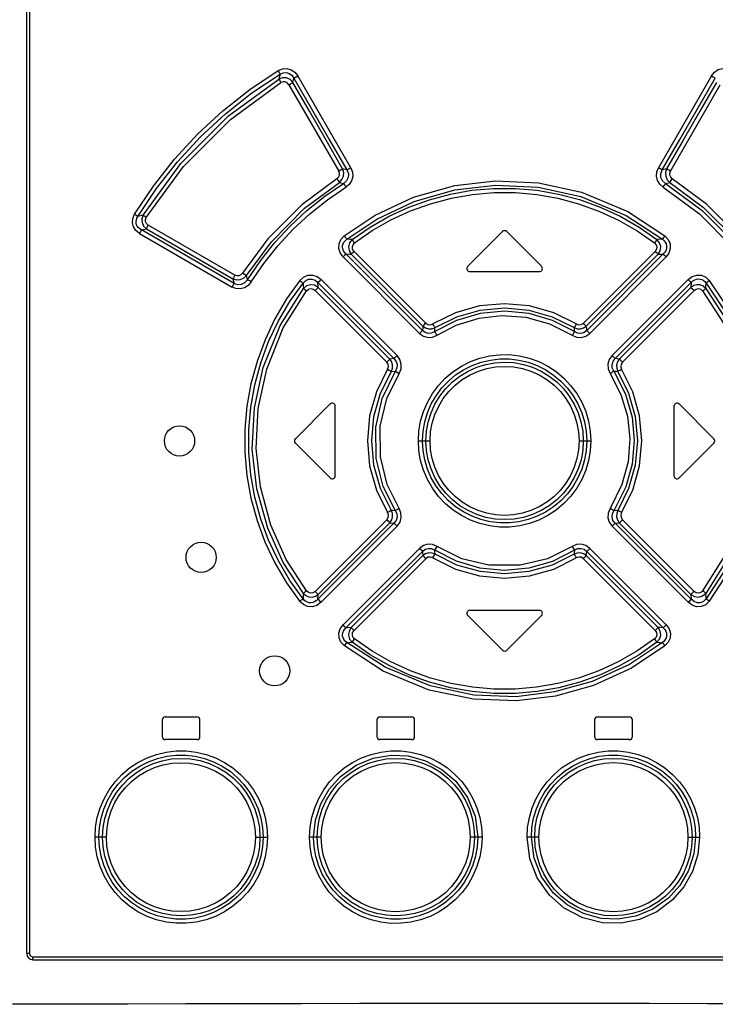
# Model space of a CAD drawing. Extents: x 0 to 594, y 0 to 420.
# Tile 18 of 104: x 76 to 85, y 248 to 261. Entities that reach past the tile are written whole.
import ezdxf

# ---------------------------------------------------------------- set-up
doc = ezdxf.new("R2010")
doc.units = 0
doc.header["$LTSCALE"] = 32.67
doc.layers.get('0').update_dxf_attribs({"linetype": 'CONTINUOUS'})

msp = doc.modelspace()

# ---------------------------------------------------------------- linework, layer by layer
at = {"color": 7, "linetype": 'CONTINUOUS'}
for p, q in [((76.31, 248.378), (76.31, 273.838)), ((82.602, 257.927), (82.142, 257.467)), ((83.118, 257.467), (82.658, 257.927)), ((82.17, 257.398), (83.09, 257.398)), ((79.862, 255.187), (80.322, 255.647)), ((80.39, 254.698), (80.39, 255.618)), ((84.87, 255.618), (84.87, 254.698)), ((84.938, 255.647), (85.398, 255.187)), ((79.862, 255.13), (80.322, 254.67)), ((84.938, 254.67), (85.398, 255.13)), ((82.17, 252.918), (83.09, 252.918)), ((82.142, 252.85), (82.602, 252.39)), ((82.658, 252.39), (83.118, 252.85)), ((78.1, 251.468), (78.1, 251.248)), ((78.14, 251.508), (78.56, 251.508)), ((78.6, 251.248), (78.6, 251.468)), ((80.94, 251.468), (80.94, 251.248)), ((80.98, 251.508), (81.4, 251.508)), ((81.44, 251.248), (81.44, 251.468)), ((83.82, 251.468), (83.82, 251.248)), ((83.86, 251.508), (84.28, 251.508)), ((84.32, 251.248), (84.32, 251.468)), ((78.56, 251.208), (78.14, 251.208)), ((81.4, 251.208), (80.98, 251.208)), ((84.28, 251.208), (83.86, 251.208)), ((76.39, 248.298), (88.87, 248.298))]:
    msp.add_line(p, q, dxfattribs=at)
at = {"color": 9, "linetype": 'CONTINUOUS'}
for p, q in [((76.346, 273.838), (76.346, 248.378)), ((79.66, 260.007), (79.644, 259.944)), ((79.829, 259.897), (79.843, 259.956)), ((80.595, 258.77), (79.894, 259.985)), ((85.366, 259.985), (84.665, 258.77)), ((79.777, 259.869), (80.437, 258.727)), ((84.824, 258.727), (85.483, 259.869)), ((80.544, 258.741), (80.487, 258.755)), ((84.773, 258.755), (84.716, 258.741)), ((80.444, 258.577), (80.501, 258.562)), ((84.759, 258.562), (84.816, 258.577)), ((77.847, 258.144), (77.779, 258.126)), ((77.826, 257.948), (77.892, 257.964)), ((79.051, 257.241), (77.826, 257.948)), ((77.892, 257.964), (79.037, 257.302)), ((79.062, 257.351), (77.916, 258.012)), ((77.802, 257.9), (79.025, 257.193)), ((80.494, 257.591), (81.503, 256.58)), ((81.542, 256.62), (80.531, 257.63)), ((80.6, 257.626), (81.549, 256.676)), ((81.588, 256.716), (80.638, 257.665)), ((84.622, 257.665), (83.672, 256.716)), ((83.711, 256.676), (84.66, 257.626)), ((84.729, 257.63), (83.718, 256.62)), ((83.757, 256.58), (84.767, 257.591)), ((79.037, 257.302), (79.051, 257.241)), ((79.228, 257.29), (79.214, 257.346)), ((81.208, 256.287), (80.203, 257.293)), ((85.057, 257.293), (84.052, 256.287)), ((80.166, 257.188), (80.161, 257.253)), ((80.161, 257.253), (81.167, 256.247)), ((81.113, 256.241), (80.166, 257.188)), ((84.093, 256.247), (85.099, 257.253)), ((85.094, 257.188), (84.147, 256.241)), ((85.099, 257.253), (85.094, 257.188)), ((80.124, 257.148), (81.071, 256.201)), ((84.189, 256.201), (85.136, 257.148)), ((81.167, 256.247), (81.113, 256.241)), ((84.147, 256.241), (84.093, 256.247)), ((81.132, 256.078), (81.185, 256.082)), ((81.489, 255.158), (81.645, 255.158)), ((83.615, 255.158), (83.771, 255.158)), ((84.128, 254.239), (84.075, 254.235)), ((81.071, 254.116), (80.124, 253.169)), ((81.167, 254.07), (80.161, 253.064)), ((80.166, 253.129), (81.113, 254.076)), ((80.203, 253.024), (81.208, 254.03)), ((81.113, 254.076), (81.167, 254.07)), ((84.052, 254.03), (85.057, 253.024)), ((84.093, 254.07), (84.147, 254.076)), ((85.099, 253.064), (84.093, 254.07)), ((84.147, 254.076), (85.094, 253.129)), ((85.136, 253.169), (84.189, 254.116)), ((81.503, 253.737), (80.494, 252.726)), ((80.531, 252.687), (81.542, 253.697)), ((81.549, 253.641), (80.6, 252.691)), ((84.66, 252.691), (83.711, 253.641)), ((83.718, 253.697), (84.729, 252.687)), ((84.767, 252.726), (83.757, 253.737)), ((80.638, 252.652), (81.588, 253.601)), ((83.672, 253.601), (84.622, 252.652)), ((80.161, 253.064), (80.166, 253.129)), ((85.094, 253.129), (85.099, 253.064)), ((77.263, 249.918), (77.212, 249.918)), ((77.364, 249.918), (77.263, 249.918)), ((79.334, 249.918), (79.495, 249.918)), ((80.204, 249.918), (80.05, 249.918)), ((82.332, 249.918), (82.175, 249.918)), ((83.085, 249.918), (82.928, 249.918)), ((85.056, 249.918), (85.21, 249.918)), ((76.346, 248.378), (76.31, 248.378)), ((76.386, 248.338), (88.875, 248.338))]:
    msp.add_line(p, q, dxfattribs=at)
for points in [[(77.736, 258.155), (77.985, 258.529), (78.265, 258.885), (78.572, 259.217), (78.904, 259.524), (79.258, 259.804), (79.633, 260.055)], [(79.633, 260.055), (79.69, 260.078), (79.749, 260.082), (79.807, 260.067), (79.856, 260.033), (79.894, 259.985)], [(79.633, 260.055), (79.645, 260.035), (79.655, 260.019), (79.66, 260.007)], [(79.66, 260.007), (79.702, 260.026), (79.742, 260.029), (79.782, 260.018), (79.815, 259.994), (79.843, 259.956)], [(85.366, 259.985), (85.405, 260.034), (85.455, 260.068), (85.514, 260.083), (85.573, 260.078), (85.627, 260.055)], [(77.779, 258.126), (78.027, 258.498), (78.304, 258.849), (78.608, 259.178), (78.937, 259.482), (79.288, 259.759), (79.66, 260.007)], [(77.847, 258.143), (78.348, 258.827), (78.978, 259.456), (79.644, 259.944)], [(77.89, 258.114), (78.381, 258.785), (79.006, 259.409), (79.672, 259.897)], [(79.829, 259.897), (79.792, 259.936), (79.745, 259.958), (79.693, 259.96), (79.644, 259.944)], [(79.644, 259.944), (79.65, 259.933), (79.66, 259.916), (79.672, 259.896)], [(79.777, 259.869), (79.756, 259.893), (79.729, 259.906), (79.699, 259.907), (79.672, 259.897)], [(79.777, 259.869), (79.798, 259.881), (79.816, 259.891), (79.829, 259.897)], [(80.487, 258.755), (80.268, 259.136), (80.048, 259.517), (79.829, 259.897)], [(79.843, 259.956), (79.854, 259.963), (79.872, 259.973), (79.894, 259.985)], [(79.843, 259.956), (80.076, 259.551), (80.31, 259.146), (80.544, 258.741)], [(84.716, 258.741), (84.95, 259.146), (85.184, 259.551), (85.417, 259.956)], [(85.432, 259.897), (85.212, 259.517), (84.993, 259.136), (84.773, 258.755)], [(85.366, 259.985), (85.387, 259.973), (85.405, 259.963), (85.417, 259.956)], [(80.412, 258.625), (80.433, 258.645), (80.445, 258.671), (80.446, 258.699), (80.437, 258.727)], [(80.488, 258.755), (80.476, 258.749), (80.458, 258.739), (80.437, 258.727)], [(80.444, 258.577), (80.479, 258.613), (80.499, 258.658), (80.502, 258.708), (80.488, 258.755)], [(80.544, 258.741), (80.564, 258.69), (80.562, 258.64), (80.54, 258.596), (80.501, 258.562)], [(80.595, 258.77), (80.617, 258.714), (80.621, 258.655), (80.607, 258.599), (80.576, 258.551), (80.532, 258.514)], [(80.595, 258.77), (80.574, 258.758), (80.556, 258.747), (80.544, 258.741)], [(84.728, 258.514), (84.683, 258.552), (84.653, 258.601), (84.639, 258.657), (84.643, 258.715), (84.665, 258.77)], [(84.716, 258.741), (84.704, 258.747), (84.686, 258.757), (84.665, 258.77)], [(84.759, 258.562), (84.719, 258.597), (84.697, 258.643), (84.696, 258.692), (84.716, 258.741)], [(84.773, 258.755), (84.758, 258.707), (84.761, 258.658), (84.781, 258.612), (84.816, 258.577)], [(84.824, 258.727), (84.802, 258.739), (84.784, 258.749), (84.773, 258.755)], [(84.848, 258.625), (84.827, 258.645), (84.815, 258.671), (84.814, 258.699), (84.824, 258.727)], [(80.412, 258.625), (79.946, 258.278), (79.499, 257.83), (79.163, 257.377)], [(80.412, 258.625), (80.425, 258.605), (80.437, 258.588), (80.444, 258.577)], [(80.51, 257.869), (80.919, 258.144), (81.425, 258.382), (81.971, 258.537), (82.51, 258.598), (83.078, 258.571), (83.648, 258.446), (84.259, 258.19), (84.75, 257.869)], [(84.816, 258.577), (84.824, 258.587), (84.835, 258.604), (84.848, 258.625)], [(86.097, 257.377), (85.749, 257.844), (85.3, 258.29), (84.848, 258.625)], [(79.214, 257.346), (79.545, 257.793), (79.985, 258.235), (80.444, 258.577)], [(79.228, 257.29), (79.399, 257.541), (79.587, 257.778), (79.793, 258), (80.016, 258.205), (80.252, 258.393), (80.501, 258.562)], [(79.279, 257.26), (79.446, 257.506), (79.632, 257.739), (79.834, 257.958), (80.053, 258.161), (80.286, 258.346), (80.532, 258.514)], [(80.501, 258.562), (80.508, 258.551), (80.519, 258.535), (80.532, 258.514)], [(80.543, 257.825), (80.939, 258.092), (81.433, 258.326), (81.974, 258.48), (82.51, 258.542), (83.074, 258.515), (83.639, 258.39), (84.239, 258.138), (84.717, 257.825)], [(80.614, 257.822), (80.851, 257.986), (81.101, 258.129), (81.363, 258.25), (81.635, 258.348), (81.913, 258.422), (82.197, 258.472), (82.484, 258.497), (82.773, 258.497), (83.06, 258.472), (83.344, 258.423), (83.623, 258.349), (83.895, 258.251), (84.158, 258.129), (84.409, 257.986), (84.646, 257.822)], [(84.728, 258.514), (84.741, 258.534), (84.752, 258.551), (84.759, 258.562)], [(84.728, 258.514), (85.207, 258.161), (85.628, 257.74), (85.981, 257.26)], [(84.759, 258.562), (85.245, 258.205), (85.672, 257.779), (86.032, 257.29)], [(84.816, 258.577), (85.26, 258.247), (85.702, 257.808), (86.046, 257.346)], [(80.646, 257.778), (80.879, 257.939), (81.127, 258.08), (81.385, 258.199), (81.652, 258.295), (81.927, 258.368), (82.206, 258.416), (82.489, 258.441), (82.773, 258.441), (83.056, 258.416), (83.335, 258.367), (83.609, 258.295), (83.877, 258.198), (84.135, 258.079), (84.382, 257.938), (84.614, 257.778)], [(77.802, 257.9), (77.753, 257.939), (77.721, 257.988), (77.707, 258.044), (77.713, 258.1), (77.736, 258.155)], [(77.779, 258.126), (77.769, 258.133), (77.754, 258.143), (77.736, 258.155)], [(77.826, 257.948), (77.803, 257.962), (77.785, 257.979), (77.771, 257.998), (77.762, 258.017), (77.757, 258.037), (77.756, 258.059), (77.759, 258.08), (77.766, 258.103), (77.779, 258.126)], [(77.847, 258.144), (77.831, 258.095), (77.834, 258.045), (77.855, 257.999), (77.892, 257.964)], [(77.89, 258.114), (77.871, 258.126), (77.856, 258.136), (77.847, 258.143)], [(77.916, 258.012), (77.893, 258.033), (77.88, 258.058), (77.879, 258.087), (77.89, 258.114)], [(77.802, 257.9), (77.813, 257.919), (77.821, 257.936), (77.826, 257.948)], [(77.892, 257.964), (77.897, 257.975), (77.905, 257.992), (77.916, 258.012)], [(80.494, 257.591), (80.455, 257.645), (80.437, 257.704), (80.441, 257.766), (80.466, 257.822), (80.51, 257.869)], [(80.531, 257.63), (80.512, 257.652), (80.498, 257.674), (80.49, 257.697), (80.487, 257.72), (80.488, 257.742), (80.494, 257.764), (80.505, 257.786), (80.521, 257.806), (80.543, 257.825)], [(80.543, 257.825), (80.536, 257.835), (80.525, 257.851), (80.511, 257.869)], [(80.614, 257.822), (80.59, 257.823), (80.543, 257.825)], [(80.614, 257.822), (80.579, 257.779), (80.565, 257.726), (80.573, 257.673), (80.6, 257.626)], [(80.646, 257.778), (80.632, 257.796), (80.621, 257.812), (80.614, 257.822)], [(84.646, 257.822), (84.639, 257.812), (84.628, 257.796), (84.614, 257.778)], [(84.717, 257.825), (84.693, 257.824), (84.646, 257.822)], [(84.66, 257.626), (84.688, 257.674), (84.695, 257.727), (84.68, 257.779), (84.646, 257.822)], [(84.75, 257.869), (84.736, 257.851), (84.724, 257.836), (84.717, 257.825)], [(84.717, 257.825), (84.739, 257.806), (84.755, 257.786), (84.766, 257.764), (84.772, 257.742), (84.773, 257.719), (84.77, 257.697), (84.762, 257.674), (84.748, 257.652), (84.729, 257.63)], [(84.75, 257.869), (84.795, 257.82), (84.819, 257.763), (84.822, 257.701), (84.804, 257.642), (84.767, 257.591)], [(80.638, 257.665), (80.62, 257.694), (80.616, 257.724), (80.625, 257.753), (80.646, 257.778)], [(84.614, 257.778), (84.636, 257.752), (84.645, 257.723), (84.64, 257.693), (84.622, 257.665)], [(80.493, 257.591), (80.51, 257.607), (80.523, 257.621), (80.531, 257.63)], [(80.531, 257.63), (80.577, 257.628), (80.6, 257.626)], [(80.6, 257.626), (80.609, 257.635), (80.622, 257.649), (80.638, 257.665)], [(84.622, 257.665), (84.638, 257.649), (84.651, 257.635), (84.66, 257.626)], [(84.66, 257.626), (84.706, 257.629), (84.729, 257.63)], [(84.729, 257.63), (84.737, 257.621), (84.75, 257.608), (84.767, 257.591)], [(79.062, 257.351), (79.051, 257.331), (79.042, 257.314), (79.037, 257.302)], [(79.037, 257.302), (79.084, 257.288), (79.133, 257.291), (79.178, 257.311), (79.214, 257.346)], [(79.228, 257.29), (79.191, 257.247), (79.146, 257.225), (79.097, 257.223), (79.051, 257.241)], [(79.163, 257.377), (79.142, 257.355), (79.116, 257.343), (79.089, 257.341), (79.062, 257.351)], [(79.214, 257.346), (79.202, 257.352), (79.185, 257.363), (79.163, 257.377)], [(79.922, 257.28), (79.746, 257.035), (79.592, 256.772), (79.461, 256.496), (79.355, 256.21), (79.275, 255.915), (79.221, 255.616), (79.194, 255.312), (79.194, 255.007), (79.221, 254.702), (79.275, 254.402), (79.355, 254.108), (79.46, 253.823), (79.591, 253.546), (79.746, 253.283), (79.922, 253.036)], [(79.279, 257.26), (79.258, 257.273), (79.24, 257.284), (79.228, 257.29)], [(79.922, 257.28), (79.97, 257.325), (80.028, 257.349), (80.091, 257.351), (80.15, 257.332), (80.203, 257.293)], [(79.922, 257.28), (79.94, 257.266), (79.954, 257.254), (79.964, 257.246)], [(79.964, 257.246), (79.999, 257.281), (80.038, 257.298), (80.082, 257.299), (80.123, 257.284), (80.161, 257.253)], [(80.161, 257.253), (80.17, 257.262), (80.185, 257.276), (80.203, 257.293)], [(85.057, 257.293), (85.112, 257.333), (85.172, 257.352), (85.235, 257.348), (85.292, 257.323), (85.338, 257.28)], [(85.057, 257.293), (85.074, 257.276), (85.089, 257.262), (85.099, 257.253)], [(85.099, 257.253), (85.122, 257.274), (85.145, 257.288), (85.168, 257.297), (85.192, 257.3), (85.215, 257.299), (85.237, 257.293), (85.258, 257.282), (85.278, 257.267), (85.296, 257.246)], [(85.296, 257.246), (85.305, 257.254), (85.32, 257.266), (85.338, 257.28)], [(85.338, 257.28), (85.643, 256.819), (85.876, 256.296), (86.019, 255.744), (86.069, 255.192), (86.029, 254.634), (85.897, 254.082), (85.669, 253.546), (85.338, 253.037)], [(79.279, 257.26), (79.239, 257.213), (79.189, 257.182), (79.133, 257.168), (79.077, 257.172), (79.025, 257.193)], [(79.051, 257.241), (79.046, 257.23), (79.037, 257.213), (79.025, 257.193)], [(79.964, 253.071), (79.79, 253.314), (79.638, 253.573), (79.509, 253.844), (79.405, 254.125), (79.326, 254.414), (79.273, 254.709), (79.247, 255.007), (79.247, 255.307), (79.273, 255.606), (79.326, 255.901), (79.405, 256.191), (79.509, 256.473), (79.638, 256.744), (79.79, 257.003), (79.964, 257.246)], [(79.968, 253.142), (79.703, 253.551), (79.497, 254.003), (79.352, 254.525), (79.293, 255.049), (79.32, 255.595), (79.435, 256.13), (79.66, 256.685), (79.968, 257.175)], [(79.964, 257.246), (79.965, 257.223), (79.968, 257.175)], [(80.166, 257.188), (80.117, 257.217), (80.063, 257.224), (80.01, 257.209), (79.968, 257.175)], [(79.968, 257.175), (79.977, 257.168), (79.992, 257.156), (80.01, 257.142)], [(80.01, 257.142), (80.035, 257.163), (80.065, 257.172), (80.096, 257.167), (80.124, 257.148)], [(80.124, 257.148), (80.141, 257.165), (80.156, 257.179), (80.166, 257.188)], [(85.292, 257.175), (85.258, 257.205), (85.218, 257.221), (85.174, 257.224), (85.132, 257.213), (85.094, 257.188)], [(85.094, 257.188), (85.104, 257.18), (85.119, 257.166), (85.136, 257.148)], [(85.136, 257.148), (85.165, 257.167), (85.196, 257.172), (85.226, 257.163), (85.25, 257.142)], [(85.25, 257.142), (85.268, 257.156), (85.283, 257.168), (85.292, 257.175)], [(85.292, 257.175), (85.294, 257.199), (85.296, 257.246)], [(85.292, 257.175), (85.557, 256.767), (85.763, 256.314), (85.909, 255.79), (85.967, 255.264), (85.94, 254.718), (85.825, 254.186), (85.601, 253.633), (85.292, 253.142)], [(85.296, 257.246), (85.596, 256.793), (85.826, 256.279), (85.967, 255.737), (86.016, 255.194), (85.977, 254.645), (85.847, 254.102), (85.622, 253.573), (85.296, 253.071)], [(80.01, 253.175), (79.742, 253.591), (79.54, 254.042), (79.401, 254.551), (79.345, 255.059), (79.372, 255.587), (79.483, 256.105), (79.703, 256.652), (80.01, 257.142)], [(85.25, 257.142), (85.517, 256.728), (85.72, 256.277), (85.859, 255.766), (85.915, 255.256), (85.888, 254.729), (85.777, 254.213), (85.558, 253.666), (85.25, 253.175)], [(83.579, 256.706), (83.281, 256.853), (82.961, 256.943), (82.63, 256.973), (82.299, 256.943), (81.979, 256.853), (81.681, 256.706)], [(81.711, 256.657), (81.999, 256.8), (82.309, 256.887), (82.63, 256.917), (82.951, 256.887), (83.261, 256.8), (83.549, 256.657)], [(83.554, 256.603), (83.265, 256.751), (82.954, 256.842), (82.63, 256.873), (82.307, 256.842), (81.995, 256.751), (81.706, 256.603)], [(81.738, 256.555), (81.991, 256.688), (82.293, 256.782), (82.593, 256.816), (82.91, 256.793), (83.225, 256.706), (83.522, 256.555)], [(81.549, 256.676), (81.547, 256.658), (81.542, 256.62)], [(81.588, 256.716), (81.572, 256.7), (81.558, 256.686), (81.549, 256.676)], [(81.549, 256.676), (81.585, 256.652), (81.627, 256.64), (81.67, 256.642), (81.711, 256.657)], [(81.588, 256.716), (81.616, 256.698), (81.649, 256.694), (81.681, 256.706)], [(81.711, 256.657), (81.704, 256.668), (81.693, 256.685), (81.681, 256.705)], [(81.706, 256.603), (81.709, 256.639), (81.711, 256.657)], [(83.579, 256.705), (83.567, 256.685), (83.556, 256.668), (83.549, 256.657)], [(83.549, 256.657), (83.59, 256.642), (83.634, 256.64), (83.675, 256.652), (83.711, 256.676)], [(83.549, 256.657), (83.552, 256.621), (83.554, 256.603)], [(83.579, 256.706), (83.611, 256.694), (83.645, 256.698), (83.672, 256.716)], [(83.711, 256.676), (83.702, 256.685), (83.689, 256.699), (83.672, 256.716)], [(83.718, 256.62), (83.716, 256.639), (83.711, 256.676)], [(81.503, 256.58), (81.557, 256.542), (81.617, 256.526), (81.678, 256.53), (81.738, 256.555)], [(81.542, 256.62), (81.534, 256.611), (81.52, 256.597), (81.504, 256.58)], [(81.706, 256.603), (81.664, 256.583), (81.619, 256.58), (81.578, 256.592), (81.542, 256.62)], [(81.738, 256.555), (81.725, 256.576), (81.714, 256.592), (81.706, 256.603)], [(83.554, 256.603), (83.546, 256.592), (83.535, 256.576), (83.522, 256.555)], [(83.522, 256.555), (83.583, 256.53), (83.646, 256.526), (83.705, 256.543), (83.757, 256.58)], [(83.718, 256.62), (83.681, 256.592), (83.639, 256.58), (83.595, 256.583), (83.554, 256.603)], [(83.757, 256.58), (83.74, 256.596), (83.727, 256.61), (83.718, 256.62)], [(81.113, 256.241), (81.103, 256.232), (81.089, 256.218), (81.071, 256.201)], [(81.132, 256.078), (81.147, 256.119), (81.149, 256.163), (81.137, 256.204), (81.113, 256.241)], [(81.208, 256.287), (81.192, 256.27), (81.177, 256.256), (81.167, 256.247)], [(81.167, 256.247), (81.196, 256.209), (81.208, 256.167), (81.204, 256.123), (81.185, 256.082)], [(81.234, 256.051), (81.26, 256.112), (81.263, 256.175), (81.246, 256.235), (81.208, 256.287)], [(81.489, 255.158), (81.496, 255.288), (81.519, 255.418), (81.556, 255.545), (81.609, 255.668), (81.675, 255.784), (81.754, 255.89), (81.845, 255.987), (81.946, 256.073), (82.058, 256.146), (82.177, 256.207), (82.301, 256.252), (82.43, 256.283), (82.563, 256.298), (82.696, 256.299), (82.827, 256.283), (82.956, 256.253), (83.081, 256.207), (83.201, 256.147), (83.312, 256.074), (83.413, 255.989), (83.504, 255.892), (83.584, 255.785), (83.65, 255.67), (83.703, 255.547), (83.741, 255.419), (83.764, 255.289), (83.771, 255.158)], [(81.544, 255.158), (81.551, 255.285), (81.574, 255.41), (81.61, 255.531), (81.66, 255.647), (81.724, 255.756), (81.799, 255.858), (81.886, 255.949), (81.982, 256.03), (82.088, 256.099), (82.201, 256.156), (82.32, 256.199), (82.442, 256.228), (82.568, 256.242), (82.695, 256.242), (82.82, 256.227), (82.943, 256.198), (83.061, 256.155), (83.174, 256.098), (83.279, 256.029), (83.376, 255.948), (83.462, 255.856), (83.537, 255.755), (83.6, 255.647), (83.65, 255.531), (83.686, 255.41), (83.709, 255.285), (83.716, 255.158)], [(84.052, 256.287), (84.013, 256.233), (83.997, 256.173), (84.001, 256.111), (84.026, 256.051)], [(84.093, 256.247), (84.083, 256.256), (84.069, 256.27), (84.052, 256.287)], [(84.075, 256.082), (84.055, 256.125), (84.052, 256.169), (84.065, 256.211), (84.093, 256.247)], [(84.147, 256.241), (84.123, 256.204), (84.111, 256.162), (84.113, 256.119), (84.128, 256.078)], [(84.189, 256.201), (84.172, 256.217), (84.157, 256.232), (84.147, 256.241)], [(81.082, 256.107), (80.935, 255.809), (80.845, 255.489), (80.815, 255.159), (80.845, 254.828), (80.935, 254.508), (81.082, 254.21)], [(81.082, 256.107), (81.093, 256.139), (81.089, 256.173), (81.071, 256.201)], [(81.082, 256.107), (81.103, 256.095), (81.121, 256.084), (81.132, 256.078)], [(81.589, 255.158), (81.597, 255.285), (81.62, 255.408), (81.657, 255.528), (81.708, 255.643), (81.774, 255.751), (81.852, 255.85), (81.94, 255.939), (82.039, 256.016), (82.146, 256.081), (82.261, 256.132), (82.38, 256.17), (82.503, 256.192), (82.628, 256.2), (82.754, 256.193), (82.878, 256.17), (82.997, 256.133), (83.112, 256.081), (83.22, 256.016), (83.319, 255.939), (83.408, 255.85), (83.485, 255.752), (83.551, 255.644), (83.603, 255.529), (83.64, 255.409), (83.663, 255.285), (83.671, 255.158)], [(81.645, 255.158), (81.652, 255.277), (81.673, 255.393), (81.709, 255.508), (81.758, 255.617), (81.819, 255.718), (81.893, 255.813), (81.977, 255.896), (82.071, 255.97), (82.173, 256.031), (82.283, 256.08), (82.394, 256.115), (82.51, 256.136), (82.63, 256.144), (82.749, 256.136), (82.865, 256.115), (82.979, 256.08), (83.088, 256.031), (83.19, 255.969), (83.284, 255.896), (83.368, 255.812), (83.441, 255.718), (83.503, 255.616), (83.552, 255.507), (83.587, 255.392), (83.609, 255.276), (83.615, 255.158)], [(84.128, 256.078), (84.139, 256.084), (84.157, 256.095), (84.178, 256.107)], [(84.189, 256.201), (84.171, 256.172), (84.167, 256.138), (84.178, 256.107)], [(84.178, 254.21), (84.325, 254.508), (84.415, 254.828), (84.445, 255.158), (84.415, 255.489), (84.325, 255.809), (84.178, 256.107)], [(81.132, 254.239), (80.99, 254.528), (80.902, 254.838), (80.873, 255.158), (80.902, 255.479), (80.99, 255.789), (81.132, 256.078)], [(81.185, 254.235), (81.024, 254.557), (80.931, 254.927), (80.925, 255.342), (81.01, 255.721), (81.185, 256.082)], [(81.234, 254.266), (81.077, 254.58), (80.987, 254.946), (80.985, 255.354), (81.071, 255.718), (81.234, 256.051)], [(81.185, 256.082), (81.196, 256.075), (81.213, 256.064), (81.234, 256.051)], [(84.026, 256.051), (84.047, 256.064), (84.064, 256.075), (84.075, 256.082)], [(84.026, 256.051), (84.168, 255.774), (84.254, 255.486), (84.286, 255.19), (84.264, 254.883), (84.183, 254.581), (84.026, 254.266)], [(84.075, 256.082), (84.229, 255.778), (84.316, 255.474), (84.345, 255.162), (84.317, 254.852), (84.233, 254.549), (84.075, 254.235)], [(84.075, 256.082), (84.11, 256.079), (84.128, 256.078)], [(84.128, 256.078), (84.27, 255.789), (84.358, 255.479), (84.387, 255.158), (84.358, 254.838), (84.27, 254.528), (84.128, 254.239)], [(83.771, 255.158), (83.764, 255.029), (83.741, 254.899), (83.704, 254.772), (83.651, 254.649), (83.585, 254.533), (83.506, 254.427), (83.415, 254.33), (83.314, 254.244), (83.202, 254.171), (83.083, 254.11), (82.959, 254.065), (82.83, 254.034), (82.697, 254.019), (82.564, 254.018), (82.433, 254.034), (82.304, 254.064), (82.179, 254.11), (82.059, 254.17), (81.948, 254.243), (81.847, 254.328), (81.756, 254.425), (81.676, 254.532), (81.61, 254.647), (81.557, 254.77), (81.519, 254.898), (81.496, 255.028), (81.489, 255.158)], [(83.716, 255.158), (83.709, 255.032), (83.687, 254.907), (83.65, 254.786), (83.6, 254.67), (83.536, 254.561), (83.461, 254.459), (83.374, 254.368), (83.278, 254.287), (83.172, 254.218), (83.059, 254.161), (82.94, 254.118), (82.818, 254.089), (82.692, 254.075), (82.565, 254.075), (82.44, 254.09), (82.317, 254.119), (82.199, 254.162), (82.086, 254.219), (81.981, 254.288), (81.884, 254.369), (81.798, 254.461), (81.723, 254.561), (81.66, 254.67), (81.61, 254.786), (81.574, 254.907), (81.551, 255.032), (81.544, 255.158)], [(83.671, 255.158), (83.663, 255.032), (83.641, 254.909), (83.603, 254.789), (83.552, 254.674), (83.486, 254.566), (83.408, 254.467), (83.32, 254.378), (83.221, 254.301), (83.114, 254.236), (82.999, 254.185), (82.88, 254.147), (82.757, 254.125), (82.632, 254.117), (82.506, 254.124), (82.383, 254.147), (82.263, 254.184), (82.148, 254.236), (82.04, 254.301), (81.941, 254.378), (81.852, 254.467), (81.775, 254.565), (81.709, 254.673), (81.658, 254.788), (81.62, 254.908), (81.597, 255.032), (81.589, 255.158)], [(83.615, 255.158), (83.608, 255.04), (83.587, 254.924), (83.551, 254.809), (83.502, 254.7), (83.441, 254.599), (83.367, 254.504), (83.283, 254.42), (83.189, 254.347), (83.087, 254.286), (82.977, 254.237), (82.866, 254.202), (82.75, 254.181), (82.63, 254.173), (82.511, 254.181), (82.395, 254.202), (82.282, 254.237), (82.172, 254.286), (82.07, 254.348), (81.976, 254.421), (81.892, 254.505), (81.819, 254.599), (81.757, 254.701), (81.708, 254.81), (81.673, 254.925), (81.652, 255.041), (81.645, 255.158)], [(81.071, 254.116), (81.089, 254.145), (81.093, 254.179), (81.082, 254.21)], [(81.132, 254.239), (81.121, 254.233), (81.104, 254.222), (81.082, 254.21)], [(81.113, 254.076), (81.137, 254.113), (81.149, 254.155), (81.147, 254.198), (81.132, 254.239)], [(81.185, 254.235), (81.15, 254.238), (81.132, 254.239)], [(81.185, 254.235), (81.205, 254.192), (81.208, 254.148), (81.195, 254.106), (81.167, 254.07)], [(81.234, 254.266), (81.214, 254.253), (81.196, 254.242), (81.185, 254.235)], [(81.208, 254.03), (81.247, 254.084), (81.264, 254.144), (81.259, 254.206), (81.234, 254.266)], [(84.026, 254.266), (84, 254.205), (83.997, 254.142), (84.014, 254.082), (84.052, 254.03)], [(84.075, 254.235), (84.064, 254.242), (84.047, 254.253), (84.026, 254.266)], [(84.093, 254.07), (84.064, 254.108), (84.052, 254.15), (84.056, 254.194), (84.075, 254.235)], [(84.128, 254.239), (84.113, 254.198), (84.111, 254.154), (84.123, 254.113), (84.147, 254.076)], [(84.178, 254.21), (84.157, 254.222), (84.139, 254.233), (84.128, 254.239)], [(84.178, 254.21), (84.167, 254.178), (84.171, 254.144), (84.189, 254.116)], [(81.071, 254.116), (81.088, 254.1), (81.103, 254.085), (81.113, 254.076)], [(81.167, 254.07), (81.177, 254.061), (81.191, 254.047), (81.208, 254.03)], [(84.052, 254.03), (84.069, 254.047), (84.083, 254.061), (84.093, 254.07)], [(84.147, 254.076), (84.157, 254.085), (84.171, 254.099), (84.189, 254.116)], [(81.737, 253.762), (81.677, 253.787), (81.615, 253.791), (81.556, 253.774), (81.503, 253.737)], [(83.757, 253.737), (83.703, 253.775), (83.643, 253.791), (83.582, 253.787), (83.522, 253.762)], [(81.504, 253.737), (81.52, 253.721), (81.534, 253.707), (81.542, 253.697)], [(81.542, 253.697), (81.58, 253.725), (81.622, 253.737), (81.665, 253.734), (81.706, 253.714)], [(81.542, 253.697), (81.545, 253.678), (81.549, 253.641)], [(81.711, 253.66), (81.67, 253.675), (81.626, 253.677), (81.585, 253.665), (81.549, 253.641)], [(81.549, 253.641), (81.558, 253.632), (81.571, 253.618), (81.588, 253.601)], [(81.681, 253.612), (81.693, 253.632), (81.704, 253.649), (81.711, 253.66)], [(81.706, 253.714), (81.714, 253.725), (81.725, 253.741), (81.737, 253.762)], [(83.554, 253.714), (83.262, 253.565), (82.95, 253.474), (82.626, 253.444), (82.304, 253.475), (81.994, 253.566), (81.706, 253.714)], [(81.711, 253.66), (81.708, 253.696), (81.706, 253.714)], [(83.549, 253.66), (83.261, 253.517), (82.951, 253.43), (82.63, 253.4), (82.309, 253.43), (81.999, 253.517), (81.711, 253.66)], [(83.522, 253.762), (83.197, 253.601), (82.834, 253.513), (82.421, 253.514), (82.063, 253.601), (81.737, 253.762)], [(83.522, 253.762), (83.535, 253.741), (83.546, 253.725), (83.554, 253.714)], [(83.554, 253.714), (83.551, 253.678), (83.549, 253.66)], [(83.711, 253.641), (83.675, 253.665), (83.633, 253.677), (83.59, 253.675), (83.549, 253.66)], [(83.549, 253.66), (83.556, 253.649), (83.567, 253.632), (83.579, 253.612)], [(83.554, 253.714), (83.596, 253.734), (83.641, 253.737), (83.682, 253.725), (83.718, 253.697)], [(83.672, 253.601), (83.688, 253.617), (83.702, 253.631), (83.711, 253.641)], [(83.711, 253.641), (83.713, 253.659), (83.718, 253.697)], [(83.718, 253.697), (83.726, 253.706), (83.74, 253.72), (83.757, 253.737)], [(81.681, 253.611), (81.649, 253.623), (81.616, 253.619), (81.588, 253.601)], [(81.681, 253.611), (81.979, 253.464), (82.299, 253.374), (82.63, 253.344), (82.961, 253.374), (83.281, 253.464), (83.579, 253.611)], [(83.672, 253.601), (83.644, 253.619), (83.611, 253.623), (83.579, 253.611)], [(79.968, 253.142), (79.966, 253.118), (79.964, 253.071)], [(80.01, 253.175), (79.992, 253.161), (79.977, 253.149), (79.968, 253.142)], [(79.968, 253.142), (80.002, 253.112), (80.042, 253.096), (80.086, 253.093), (80.128, 253.104), (80.166, 253.129)], [(80.124, 253.169), (80.095, 253.15), (80.064, 253.145), (80.035, 253.154), (80.01, 253.175)], [(80.166, 253.129), (80.156, 253.137), (80.141, 253.151), (80.124, 253.169)], [(85.136, 253.169), (85.119, 253.152), (85.104, 253.138), (85.094, 253.129)], [(85.094, 253.129), (85.143, 253.1), (85.197, 253.093), (85.25, 253.108), (85.292, 253.142)], [(85.25, 253.175), (85.225, 253.154), (85.195, 253.145), (85.165, 253.15), (85.136, 253.169)], [(85.292, 253.142), (85.283, 253.149), (85.268, 253.161), (85.25, 253.175)], [(85.296, 253.071), (85.295, 253.094), (85.292, 253.142)], [(79.964, 253.071), (79.955, 253.063), (79.94, 253.051), (79.922, 253.036)], [(80.203, 253.024), (80.148, 252.984), (80.088, 252.965), (80.025, 252.969), (79.968, 252.994), (79.922, 253.036)], [(80.161, 253.064), (80.139, 253.043), (80.115, 253.029), (80.092, 253.02), (80.068, 253.017), (80.045, 253.018), (80.023, 253.024), (80.002, 253.035), (79.982, 253.05), (79.964, 253.071)], [(80.203, 253.024), (80.186, 253.041), (80.171, 253.055), (80.161, 253.064)], [(85.099, 253.064), (85.09, 253.055), (85.075, 253.041), (85.057, 253.024)], [(85.338, 253.037), (85.29, 252.992), (85.232, 252.968), (85.17, 252.966), (85.11, 252.985), (85.057, 253.024)], [(85.296, 253.071), (85.261, 253.036), (85.222, 253.019), (85.178, 253.018), (85.137, 253.033), (85.099, 253.064)], [(85.338, 253.037), (85.32, 253.051), (85.306, 253.063), (85.296, 253.071)], [(80.511, 252.448), (80.465, 252.497), (80.441, 252.555), (80.438, 252.616), (80.456, 252.675), (80.494, 252.726)], [(80.531, 252.687), (80.523, 252.696), (80.51, 252.709), (80.493, 252.726)], [(84.767, 252.726), (84.751, 252.71), (84.737, 252.696), (84.729, 252.687)], [(84.767, 252.726), (84.806, 252.672), (84.823, 252.612), (84.819, 252.552), (84.794, 252.496), (84.75, 252.448)], [(80.543, 252.492), (80.521, 252.511), (80.505, 252.531), (80.494, 252.553), (80.488, 252.575), (80.487, 252.597), (80.49, 252.62), (80.498, 252.643), (80.512, 252.665), (80.531, 252.687)], [(80.6, 252.691), (80.554, 252.688), (80.531, 252.687)], [(80.6, 252.691), (80.572, 252.643), (80.565, 252.59), (80.58, 252.538), (80.614, 252.495)], [(80.638, 252.652), (80.622, 252.668), (80.609, 252.682), (80.6, 252.691)], [(80.646, 252.539), (80.624, 252.565), (80.616, 252.594), (80.62, 252.624), (80.638, 252.652)], [(84.622, 252.652), (84.64, 252.623), (84.644, 252.593), (84.636, 252.564), (84.614, 252.539)], [(84.66, 252.691), (84.651, 252.682), (84.638, 252.668), (84.622, 252.652)], [(84.646, 252.495), (84.681, 252.538), (84.695, 252.591), (84.688, 252.644), (84.66, 252.691)], [(84.729, 252.687), (84.683, 252.689), (84.66, 252.691)], [(84.729, 252.687), (84.748, 252.665), (84.762, 252.643), (84.77, 252.62), (84.773, 252.598), (84.772, 252.575), (84.766, 252.553), (84.755, 252.532), (84.739, 252.511), (84.717, 252.492)], [(80.511, 252.448), (80.525, 252.466), (80.536, 252.481), (80.543, 252.492)], [(80.543, 252.492), (80.567, 252.493), (80.614, 252.495)], [(84.717, 252.492), (84.282, 252.203), (83.79, 251.978), (83.292, 251.838), (82.783, 251.776), (82.224, 251.797), (81.646, 251.919), (81.049, 252.165), (80.543, 252.492)], [(80.614, 252.495), (80.621, 252.505), (80.632, 252.521), (80.646, 252.539)], [(84.646, 252.495), (84.41, 252.331), (84.159, 252.188), (83.897, 252.067), (83.625, 251.969), (83.347, 251.895), (83.063, 251.845), (82.776, 251.82), (82.488, 251.82), (82.2, 251.845), (81.916, 251.894), (81.637, 251.968), (81.365, 252.066), (81.102, 252.188), (80.851, 252.331), (80.614, 252.495)], [(84.614, 252.539), (84.381, 252.378), (84.133, 252.237), (83.875, 252.118), (83.608, 252.022), (83.333, 251.949), (83.054, 251.901), (82.771, 251.876), (82.487, 251.876), (82.204, 251.901), (81.925, 251.95), (81.651, 252.022), (81.384, 252.119), (81.125, 252.238), (80.879, 252.379), (80.646, 252.539)], [(84.614, 252.539), (84.628, 252.521), (84.639, 252.505), (84.646, 252.495)], [(84.646, 252.495), (84.67, 252.494), (84.717, 252.492)], [(84.717, 252.492), (84.724, 252.482), (84.735, 252.466), (84.75, 252.448)], [(84.75, 252.448), (84.307, 252.153), (83.808, 251.925), (83.303, 251.783), (82.786, 251.72), (82.219, 251.741), (81.632, 251.864), (81.025, 252.114), (80.511, 252.448)], [(77.212, 249.918), (77.22, 250.049), (77.242, 250.178), (77.28, 250.305), (77.332, 250.427), (77.398, 250.543), (77.477, 250.65), (77.568, 250.747), (77.669, 250.833), (77.78, 250.906), (77.9, 250.966), (78.025, 251.012), (78.155, 251.043), (78.287, 251.058), (78.419, 251.058), (78.551, 251.043), (78.681, 251.012), (78.807, 250.966), (78.926, 250.906), (79.036, 250.833), (79.138, 250.748), (79.229, 250.651), (79.308, 250.544), (79.374, 250.429), (79.427, 250.306), (79.464, 250.179), (79.487, 250.049), (79.495, 249.918)], [(80.05, 249.918), (80.058, 250.05), (80.08, 250.18), (80.118, 250.307), (80.171, 250.429), (80.237, 250.545), (80.316, 250.652), (80.408, 250.749), (80.509, 250.834), (80.62, 250.907), (80.739, 250.967), (80.863, 251.012), (80.993, 251.043), (81.125, 251.059), (81.257, 251.059), (81.389, 251.043), (81.519, 251.013), (81.644, 250.967), (81.763, 250.907), (81.874, 250.834), (81.974, 250.749), (82.065, 250.653), (82.145, 250.546), (82.212, 250.43), (82.264, 250.307), (82.302, 250.18), (82.325, 250.05), (82.332, 249.918)], [(82.928, 249.918), (82.935, 250.048), (82.958, 250.178), (82.995, 250.305), (83.048, 250.428), (83.114, 250.544), (83.193, 250.651), (83.284, 250.747), (83.385, 250.833), (83.497, 250.906), (83.616, 250.967), (83.741, 251.012), (83.87, 251.043), (84.001, 251.058), (84.134, 251.059), (84.267, 251.043), (84.396, 251.013), (84.521, 250.967), (84.64, 250.907), (84.751, 250.834), (84.853, 250.748), (84.944, 250.652), (85.023, 250.545), (85.089, 250.429), (85.142, 250.307), (85.18, 250.179), (85.203, 250.049), (85.21, 249.918)], [(77.263, 249.918), (77.27, 250.045), (77.292, 250.169), (77.328, 250.289), (77.378, 250.404), (77.441, 250.514), (77.516, 250.615), (77.603, 250.707), (77.7, 250.789), (77.806, 250.858), (77.919, 250.915), (78.038, 250.959), (78.161, 250.988), (78.286, 251.002), (78.413, 251.002), (78.538, 250.988), (78.661, 250.958), (78.78, 250.915), (78.892, 250.858), (78.998, 250.789), (79.094, 250.708), (79.181, 250.616), (79.256, 250.515), (79.319, 250.406), (79.369, 250.291), (79.405, 250.17), (79.427, 250.046), (79.435, 249.918)], [(77.313, 249.918), (77.32, 250.044), (77.343, 250.167), (77.38, 250.286), (77.431, 250.401), (77.497, 250.509), (77.574, 250.608), (77.662, 250.697), (77.761, 250.775), (77.868, 250.84), (77.983, 250.892), (78.102, 250.929), (78.225, 250.952), (78.351, 250.96), (78.477, 250.953), (78.601, 250.93), (78.721, 250.893), (78.835, 250.841), (78.943, 250.776), (79.043, 250.699), (79.131, 250.61), (79.209, 250.512), (79.274, 250.404), (79.326, 250.289), (79.363, 250.169), (79.386, 250.045), (79.394, 249.918)], [(77.364, 249.918), (77.371, 250.036), (77.392, 250.153), (77.427, 250.267), (77.476, 250.375), (77.537, 250.477), (77.611, 250.571), (77.694, 250.655), (77.788, 250.728), (77.891, 250.79), (78, 250.84), (78.112, 250.875), (78.228, 250.896), (78.349, 250.903), (78.468, 250.896), (78.584, 250.875), (78.697, 250.84), (78.807, 250.79), (78.91, 250.728), (79.003, 250.655), (79.087, 250.571), (79.16, 250.477), (79.222, 250.375), (79.27, 250.267), (79.306, 250.152), (79.327, 250.036), (79.334, 249.918)], [(80.104, 249.918), (80.127, 250.143), (80.198, 250.361), (80.31, 250.555), (80.459, 250.721), (80.667, 250.87), (80.89, 250.962), (81.128, 251.002), (81.353, 250.992), (81.585, 250.929), (81.802, 250.815), (81.984, 250.659), (82.14, 250.443), (82.239, 250.196), (82.276, 249.918)], [(80.15, 249.918), (80.158, 250.045), (80.181, 250.168), (80.218, 250.287), (80.269, 250.402), (80.335, 250.51), (80.412, 250.609), (80.501, 250.698), (80.6, 250.775), (80.707, 250.84), (80.821, 250.892), (80.94, 250.929), (81.063, 250.952), (81.189, 250.96), (81.315, 250.953), (81.438, 250.93), (81.558, 250.893), (81.673, 250.842), (81.781, 250.777), (81.88, 250.699), (81.969, 250.611), (82.046, 250.512), (82.112, 250.405), (82.164, 250.29), (82.201, 250.169), (82.224, 250.045), (82.232, 249.918)], [(80.204, 249.918), (80.211, 250.037), (80.233, 250.153), (80.268, 250.268), (80.317, 250.376), (80.378, 250.478), (80.452, 250.572), (80.536, 250.656), (80.629, 250.729), (80.732, 250.791), (80.841, 250.84), (80.954, 250.875), (81.07, 250.896), (81.19, 250.904), (81.309, 250.896), (81.425, 250.875), (81.538, 250.84), (81.648, 250.791), (81.75, 250.729), (81.843, 250.656), (81.927, 250.572), (82.001, 250.477), (82.063, 250.375), (82.111, 250.267), (82.147, 250.152), (82.168, 250.036), (82.175, 249.918)], [(82.984, 249.918), (82.992, 250.045), (83.014, 250.17), (83.051, 250.291), (83.101, 250.408), (83.164, 250.517), (83.24, 250.618), (83.326, 250.709), (83.423, 250.79), (83.528, 250.859), (83.642, 250.916), (83.76, 250.959), (83.883, 250.988), (84.008, 251.002), (84.135, 251.002), (84.26, 250.987), (84.383, 250.958), (84.501, 250.915), (84.614, 250.858), (84.72, 250.789), (84.816, 250.708), (84.903, 250.616), (84.978, 250.515), (85.041, 250.406), (85.091, 250.291), (85.127, 250.17), (85.149, 250.045), (85.156, 249.918)], [(83.028, 249.918), (83.036, 250.045), (83.058, 250.168), (83.096, 250.288), (83.148, 250.403), (83.213, 250.511), (83.291, 250.61), (83.379, 250.699), (83.478, 250.776), (83.586, 250.841), (83.7, 250.893), (83.82, 250.93), (83.943, 250.952), (84.068, 250.96), (84.194, 250.952), (84.318, 250.93), (84.437, 250.893), (84.552, 250.841), (84.66, 250.776), (84.759, 250.698), (84.848, 250.61), (84.925, 250.511), (84.99, 250.404), (85.042, 250.289), (85.079, 250.169), (85.102, 250.045), (85.11, 249.918)], [(83.085, 249.918), (83.092, 250.037), (83.113, 250.153), (83.149, 250.268), (83.198, 250.376), (83.26, 250.478), (83.334, 250.573), (83.418, 250.657), (83.511, 250.729), (83.614, 250.791), (83.723, 250.841), (83.837, 250.876), (83.952, 250.897), (84.071, 250.904), (84.191, 250.896), (84.307, 250.875), (84.42, 250.84), (84.529, 250.79), (84.632, 250.728), (84.725, 250.655), (84.809, 250.571), (84.882, 250.477), (84.944, 250.375), (84.992, 250.266), (85.028, 250.152), (85.049, 250.036), (85.056, 249.918)], [(79.495, 249.918), (79.487, 249.789), (79.465, 249.659), (79.427, 249.531), (79.374, 249.409), (79.308, 249.293), (79.229, 249.186), (79.138, 249.089), (79.037, 249.004), (78.925, 248.93), (78.806, 248.87), (78.681, 248.825), (78.552, 248.794), (78.42, 248.779), (78.286, 248.779), (78.154, 248.794), (78.025, 248.825), (77.9, 248.871), (77.78, 248.931), (77.669, 249.005), (77.568, 249.09), (77.477, 249.187), (77.398, 249.294), (77.332, 249.409), (77.28, 249.532), (77.242, 249.659), (77.22, 249.789), (77.212, 249.918)], [(79.435, 249.918), (79.427, 249.792), (79.405, 249.667), (79.369, 249.546), (79.318, 249.43), (79.255, 249.32), (79.18, 249.219), (79.093, 249.128), (78.997, 249.047), (78.891, 248.978), (78.778, 248.921), (78.659, 248.878), (78.536, 248.849), (78.41, 248.835), (78.283, 248.835), (78.158, 248.85), (78.035, 248.879), (77.917, 248.922), (77.804, 248.979), (77.699, 249.049), (77.602, 249.13), (77.516, 249.222), (77.441, 249.323), (77.378, 249.432), (77.328, 249.547), (77.292, 249.668), (77.27, 249.792), (77.263, 249.918)], [(79.394, 249.918), (79.386, 249.792), (79.364, 249.669), (79.326, 249.549), (79.275, 249.434), (79.209, 249.326), (79.132, 249.227), (79.043, 249.138), (78.944, 249.061), (78.836, 248.996), (78.721, 248.944), (78.602, 248.907), (78.478, 248.885), (78.352, 248.877), (78.227, 248.885), (78.104, 248.907), (77.984, 248.945), (77.87, 248.996), (77.762, 249.061), (77.663, 249.139), (77.574, 249.228), (77.497, 249.327), (77.432, 249.434), (77.381, 249.549), (77.343, 249.669), (77.32, 249.792), (77.313, 249.918)], [(79.334, 249.918), (79.327, 249.8), (79.306, 249.684), (79.27, 249.57), (79.221, 249.461), (79.16, 249.359), (79.086, 249.265), (79.002, 249.181), (78.909, 249.108), (78.806, 249.046), (78.697, 248.997), (78.583, 248.962), (78.467, 248.941), (78.348, 248.934), (78.229, 248.941), (78.113, 248.962), (77.999, 248.998), (77.89, 249.047), (77.787, 249.109), (77.694, 249.183), (77.61, 249.267), (77.537, 249.361), (77.475, 249.463), (77.427, 249.571), (77.392, 249.685), (77.37, 249.802), (77.364, 249.918)], [(82.332, 249.918), (82.325, 249.789), (82.302, 249.659), (82.265, 249.532), (82.212, 249.409), (82.146, 249.293), (82.067, 249.186), (81.976, 249.09), (81.875, 249.004), (81.763, 248.931), (81.644, 248.87), (81.519, 248.825), (81.39, 248.794), (81.259, 248.779), (81.125, 248.778), (80.993, 248.794), (80.864, 248.824), (80.739, 248.87), (80.62, 248.93), (80.509, 249.003), (80.407, 249.089), (80.316, 249.186), (80.237, 249.292), (80.171, 249.408), (80.118, 249.53), (80.08, 249.658), (80.058, 249.788), (80.05, 249.918)], [(82.276, 249.918), (82.268, 249.792), (82.246, 249.667), (82.21, 249.546), (82.159, 249.429), (82.096, 249.32), (82.02, 249.219), (81.934, 249.128), (81.837, 249.047), (81.732, 248.978), (81.618, 248.921), (81.5, 248.878), (81.377, 248.849), (81.252, 248.835), (81.125, 248.835), (81, 248.85), (80.877, 248.879), (80.759, 248.922), (80.646, 248.979), (80.54, 249.048), (80.444, 249.129), (80.357, 249.221), (80.282, 249.322), (80.219, 249.431), (80.17, 249.546), (80.133, 249.667), (80.111, 249.792), (80.104, 249.918)], [(82.232, 249.918), (82.224, 249.792), (82.202, 249.669), (82.164, 249.549), (82.113, 249.434), (82.047, 249.326), (81.969, 249.227), (81.881, 249.138), (81.782, 249.061), (81.674, 248.996), (81.56, 248.944), (81.441, 248.907), (81.317, 248.885), (81.192, 248.877), (81.066, 248.885), (80.942, 248.907), (80.823, 248.944), (80.708, 248.996), (80.6, 249.061), (80.501, 249.139), (80.412, 249.227), (80.335, 249.326), (80.27, 249.433), (80.218, 249.548), (80.181, 249.668), (80.158, 249.792), (80.15, 249.918)], [(82.175, 249.918), (82.168, 249.8), (82.147, 249.684), (82.111, 249.569), (82.062, 249.461), (82, 249.359), (81.927, 249.264), (81.842, 249.18), (81.749, 249.108), (81.646, 249.046), (81.537, 248.996), (81.423, 248.961), (81.308, 248.94), (81.189, 248.933), (81.069, 248.941), (80.953, 248.962), (80.84, 248.997), (80.731, 249.047), (80.628, 249.109), (80.535, 249.182), (80.451, 249.266), (80.378, 249.36), (80.316, 249.462), (80.268, 249.571), (80.232, 249.685), (80.211, 249.801), (80.204, 249.918)], [(85.21, 249.918), (85.187, 249.688), (85.116, 249.465), (85.001, 249.26), (84.853, 249.088), (84.644, 248.932), (84.413, 248.83), (84.172, 248.781), (83.927, 248.785), (83.666, 248.851), (83.42, 248.978), (83.223, 249.152), (83.063, 249.38), (82.964, 249.633), (82.928, 249.918)], [(85.156, 249.918), (85.133, 249.696), (85.063, 249.478), (84.949, 249.28), (84.799, 249.113), (84.59, 248.965), (84.365, 248.873), (84.126, 248.834), (83.906, 248.845), (83.673, 248.908), (83.458, 249.022), (83.277, 249.177), (83.12, 249.393), (83.021, 249.641), (82.984, 249.918)], [(85.11, 249.918), (85.102, 249.792), (85.079, 249.669), (85.042, 249.55), (84.991, 249.435), (84.925, 249.327), (84.848, 249.228), (84.759, 249.139), (84.661, 249.062), (84.553, 248.997), (84.439, 248.945), (84.32, 248.908), (84.197, 248.885), (84.071, 248.877), (83.946, 248.884), (83.822, 248.907), (83.702, 248.944), (83.587, 248.995), (83.479, 249.06), (83.38, 249.138), (83.291, 249.226), (83.214, 249.325), (83.148, 249.432), (83.097, 249.547), (83.059, 249.668), (83.036, 249.792), (83.028, 249.918)], [(85.056, 249.918), (85.049, 249.8), (85.028, 249.684), (84.992, 249.57), (84.943, 249.461), (84.882, 249.359), (84.808, 249.265), (84.724, 249.181), (84.631, 249.108), (84.528, 249.046), (84.419, 248.997), (84.307, 248.962), (84.19, 248.941), (84.071, 248.933), (83.951, 248.941), (83.835, 248.962), (83.722, 248.997), (83.612, 249.046), (83.51, 249.108), (83.417, 249.181), (83.333, 249.265), (83.259, 249.36), (83.197, 249.461), (83.149, 249.57), (83.113, 249.684), (83.092, 249.801), (83.085, 249.918)], [(76.346, 248.378), (76.351, 248.359), (76.365, 248.344), (76.386, 248.338)], [(76.386, 248.338), (76.386, 248.318), (76.388, 248.304), (76.39, 248.298)]]:
    msp.add_lwpolyline(points, dxfattribs=at)
at = {"color": 7, "linetype": 'CONTINUOUS'}
msp.add_lwpolyline([(89.139, 247.708), (88.376, 247.71), (87.612, 247.712), (86.847, 247.714), (86.081, 247.715), (85.315, 247.716), (84.548, 247.717), (83.781, 247.718), (83.014, 247.718), (82.246, 247.718), (81.479, 247.718), (80.712, 247.717), (79.945, 247.716), (79.179, 247.715), (78.413, 247.714), (77.648, 247.712), (76.884, 247.71), (76.121, 247.708)], dxfattribs=at)
for centre in [(78.33, 255.158), (78.616, 253.618), (79.589, 252.118)]:
    msp.add_circle(centre, 0.2, dxfattribs=at)
for centre, radius, start, end in [((82.63, 257.898), 0.04, 45, 135), ((82.17, 257.438), 0.04, 135, 270), ((83.09, 257.438), 0.04, 270, 45), ((80.35, 255.618), 0.04, 0, 135), ((84.91, 255.618), 0.04, 45, 180), ((79.89, 255.158), 0.04, 135, 225), ((85.37, 255.158), 0.04, 315, 45), ((80.35, 254.698), 0.04, 225, 360), ((84.91, 254.698), 0.04, 180, 315), ((82.17, 252.878), 0.04, 90, 225), ((83.09, 252.878), 0.04, 315, 90), ((82.63, 252.418), 0.04, 225, 315), ((78.14, 251.468), 0.04, 90, 180), ((78.56, 251.468), 0.04, 0, 90), ((80.98, 251.468), 0.04, 90, 180), ((81.4, 251.468), 0.04, 0, 90), ((83.86, 251.468), 0.04, 90, 180), ((84.28, 251.468), 0.04, 0, 90), ((78.14, 251.248), 0.04, 180, 270), ((78.56, 251.248), 0.04, 270, 360), ((80.98, 251.248), 0.04, 180, 270), ((81.4, 251.248), 0.04, 270, 360), ((83.86, 251.248), 0.04, 180, 270), ((84.28, 251.248), 0.04, 270, 360), ((76.39, 248.378), 0.08, 180, 270)]:
    msp.add_arc(centre, radius, start, end, dxfattribs=at)

doc.saveas('drawing.dxf')
